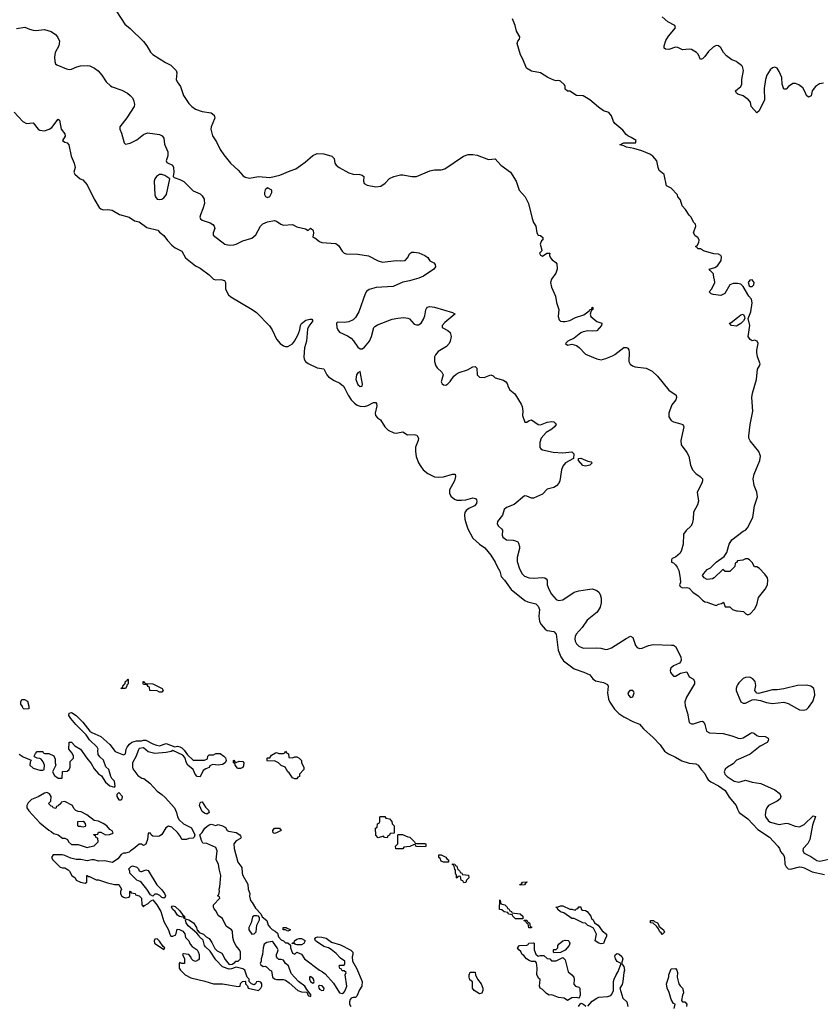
# Model space of a CAD drawing. Header units: inches. Extents: x 2221774 to 2440637, y 201306 to 357559.
# Tile 16 of 245: x 2233630 to 2240734, y 272868 to 281601. Entities that reach past the tile are written whole.
import ezdxf

# ---------------------------------------------------------------- set-up
doc = ezdxf.new("R2010")
doc.units = ezdxf.units.IN
doc.header["$MEASUREMENT"] = 0
for name, color, linetype in [('C2237', 7, 'Continuous'), ('C2238', 7, 'Continuous'), ('C2247', 7, 'Continuous'), ('C2248', 7, 'Continuous')]:
    doc.layers.add(name, color=color, linetype=linetype)

msp = doc.modelspace()

# ---------------------------------------------------------------- linework, layer by layer
at = {"layer": 'C2237', "color": 5}
for points, elevation in [([(2234296.6, 280000), (2234336, 279936), (2234350, 279923), (2234370, 279915.5), (2234410, 279919.1), (2234450, 279912.4), (2234514.7, 279874.7), (2234600.5, 279850), (2234650, 279815.8), (2234690, 279808), (2234757.2, 279757.2), (2234854.4, 279734.4), (2234870, 279717.3), (2234910, 279688), (2234942.3, 279642.3), (2234981.2, 279601.2), (2235010, 279578.7), (2235070, 279547.3), (2235102.4, 279490), (2235190, 279417.1), (2235230, 279397.3), (2235310, 279338), (2235350, 279300.5), (2235370, 279294.9), (2235415.8, 279295.8), (2235446.8, 279286.8), (2235456, 279270), (2235457.1, 279210), (2235482.2, 279162.2), (2235503.1, 279143.1), (2235691.8, 279031.8), (2235730, 279003.1), (2235846.1, 278886.1), (2235869.2, 278850), (2235907.6, 278767.6), (2235942.4, 278730), (2235970, 278708.9), (2235990, 278702.3), (2236010, 278703.6), (2236050, 278727.6), (2236068.7, 278750), (2236096.9, 278803.1), (2236115.1, 278850), (2236122.4, 278890), (2236130, 278906.8), (2236170, 278935.5), (2236205.4, 278945.4), (2236223.6, 278943.6), (2236230.4, 278930), (2236196.9, 278883.1), (2236184.8, 278855.2), (2236175.2, 278750), (2236158, 278690), (2236150.2, 278610.2), (2236154.9, 278590), (2236167.4, 278570), (2236190, 278553.1), (2236270, 278512), (2236330, 278504.9), (2236354.4, 278450), (2236370, 278432.6), (2236421.1, 278401.1), (2236470, 278377.8), (2236501.8, 278350), (2236516.3, 278330), (2236544.3, 278270), (2236571.8, 278230), (2236599.6, 278199.6), (2236623.2, 278183.2), (2236650, 278172.5), (2236690, 278171), (2236719.9, 278180.1), (2236770, 278204.9), (2236790, 278204.7), (2236796.3, 278196.3), (2236797.5, 278177.5), (2236784.2, 278110), (2236788.5, 278090), (2236805.5, 278070), (2236831.5, 278051.5), (2236868.9, 277990), (2236899.4, 277959.4), (2236950, 277936.5), (2236970, 277934.3), (2237030, 277946), (2237070, 277919.3), (2237130, 277921.1), (2237155.1, 277915.1), (2237167.6, 277890), (2237164.9, 277870), (2237142.9, 277810), (2237141.4, 277770), (2237147.6, 277727.6), (2237169.3, 277670), (2237190, 277637), (2237211.5, 277610), (2237250, 277576.9), (2237310, 277547.7), (2237350, 277542.2), (2237390, 277547.1), (2237471.7, 277571.7), (2237494, 277570), (2237498, 277550), (2237489.1, 277510), (2237443.8, 277430), (2237442.8, 277402.8), (2237456.4, 277376.4), (2237487.4, 277347.4), (2237510, 277340.8), (2237550, 277338.5), (2237590, 277343.1), (2237650, 277358.9), (2237673.4, 277353.4), (2237684, 277344), (2237687.3, 277330), (2237682, 277310), (2237665.5, 277290), (2237615.4, 277264.6), (2237592.7, 277247.3), (2237580.3, 277230), (2237576.5, 277210), (2237579.3, 277170), (2237590.2, 277130), (2237606.5, 277086.5), (2237650, 277001.6), (2237709.3, 276949.3), (2237757.2, 276917.2), (2237810, 276852.9), (2237849, 276790), (2237865.3, 276750), (2237889.2, 276710), (2237902, 276662), (2237932.3, 276630), (2237990, 276548.2), (2238110.9, 276450.9), (2238138, 276438), (2238210, 276418.7), (2238230, 276400.4), (2238241.3, 276370), (2238235, 276310), (2238243.7, 276263.7), (2238257.2, 276237.2), (2238294, 276194), (2238310, 276184), (2238370, 276173.4), (2238390, 276151), (2238408.1, 276010), (2238431, 275950), (2238455.9, 275915.9), (2238550, 275842.3), (2238635.1, 275815.1), (2238690, 275790.4), (2238715.8, 275755.8), (2238738.2, 275738.2), (2238810, 275722.6), (2238846, 275706), (2238852.4, 275690), (2238844.2, 275630), (2238855.9, 275575.9), (2238867.3, 275547.3), (2238907, 275487), (2238947, 275447), (2238990, 275417.2), (2239070, 275375.3), (2239130, 275354), (2239163.8, 275310), (2239250, 275234), (2239311.8, 275170), (2239352.2, 275112.2), (2239386, 275090), (2239450, 275061.3), (2239506.1, 275026.1), (2239570, 275006.7), (2239630, 274999.5), (2239650.3, 274990.3), (2239676.3, 274950), (2239710, 274916.3), (2239723.1, 274883.1), (2239739.5, 274859.5), (2239761, 274841), (2239830, 274805), (2239890, 274764.9), (2239926.4, 274706.4), (2239986.4, 274630), (2240000, 274599.8)], 40), ([(2235266.6, 280000), (2235269.1, 279970), (2235256.4, 279923.6), (2235233.1, 279870), (2235228.5, 279850), (2235233.8, 279833.8), (2235250, 279822.6), (2235319.1, 279799.1), (2235343.4, 279783.4), (2235355.5, 279770), (2235360.5, 279750), (2235348, 279710), (2235348, 279690), (2235450, 279610.4), (2235490, 279600.2), (2235530, 279603.2), (2235550, 279609), (2235610, 279640.2), (2235690, 279662.8), (2235726.4, 279693.6), (2235767.8, 279770), (2235786.9, 279790), (2235830, 279809), (2235890, 279818.9), (2235910, 279814.9), (2235946.5, 279786.5), (2235970, 279777.6), (2236050, 279785.5), (2236090, 279763), (2236164.9, 279744.9), (2236190, 279732), (2236210, 279751.3), (2236230, 279738), (2236233.4, 279730), (2236236.3, 279710), (2236231.6, 279671.6), (2236250, 279667.7), (2236290, 279634.9), (2236310, 279626.4), (2236435.8, 279615.8), (2236458.4, 279598.4), (2236490, 279546.8), (2236510, 279530.6), (2236525.5, 279525.5), (2236630, 279521.6), (2236726.1, 279506.1), (2236810, 279462.4), (2236850, 279451.4), (2236970, 279465.7), (2237010, 279461.3), (2237050, 279464.9), (2237071.7, 279488.3), (2237091.9, 279528.1), (2237110, 279540.7), (2237130, 279540.5), (2237172.1, 279532.1), (2237224.7, 279510), (2237250.6, 279490.6), (2237270, 279462.8), (2237304.5, 279444.5), (2237316, 279430), (2237319.1, 279410), (2237304.9, 279390), (2237213.6, 279326.4), (2237172.3, 279307.7), (2237090, 279283.6), (2237030, 279273.6), (2236944.9, 279235.1), (2236794.2, 279225.8), (2236731.2, 279208.8), (2236706.4, 279190), (2236694.4, 279170), (2236638.9, 279010), (2236610, 278958.4), (2236590, 278939.7), (2236550, 278921.7), (2236510, 278916.3), (2236450, 278918), (2236440.7, 278910), (2236443.7, 278870), (2236452.2, 278850), (2236468.4, 278830), (2236538, 278798), (2236570, 278776.5), (2236592.5, 278752.5), (2236630, 278696.4), (2236650, 278682), (2236670, 278681.3), (2236690, 278696.5), (2236733.1, 278750), (2236752.4, 278790), (2236772.7, 278870), (2236780.1, 278879.9), (2236805.3, 278894.7), (2236935.3, 278944.7), (2236984.9, 278955.1), (2237039.5, 278959.5), (2237075.2, 278955.2), (2237090, 278946.8), (2237130, 278900.7), (2237150, 278893.4), (2237170, 278894), (2237193.2, 278910), (2237214.2, 278945.8), (2237224.1, 278975.9), (2237232.5, 279027.5), (2237239.3, 279040.7), (2237249.5, 279050.5), (2237270, 279057.3), (2237309.4, 279050.6), (2237470, 279004.7), (2237490, 278992), (2237490, 278988), (2237403.4, 278916.6), (2237378, 278890), (2237378, 278870), (2237430, 278844.9), (2237450, 278826), (2237459.3, 278790), (2237450, 278749), (2237441.6, 278730), (2237417.5, 278702.5), (2237342.9, 278657.1), (2237319.1, 278630), (2237310.4, 278609.6), (2237310.4, 278570), (2237321.6, 278530), (2237333.5, 278513.5), (2237376.4, 278476.4), (2237387.3, 278450), (2237371, 278390), (2237378, 278370), (2237390, 278362.8), (2237410, 278360.7), (2237428.7, 278370), (2237450, 278391), (2237481.3, 278438.7), (2237502.4, 278457.6), (2237528, 278472), (2237604.2, 278495.8), (2237650, 278522), (2237670, 278526), (2237686, 278510), (2237690.5, 278450), (2237710, 278430.5), (2237751.1, 278428.9), (2237810.4, 278450.4), (2237830, 278442.8), (2237850, 278424.9), (2237923.4, 278403.4), (2237942.8, 278390), (2237954.4, 278374.4), (2237963.8, 278343.8), (2237978, 278318), (2238023.1, 278283.1), (2238079.1, 278190), (2238087.7, 278170), (2238093.4, 278130), (2238092.7, 278090), (2238111.6, 278031.6), (2238130, 278031), (2238150, 278044.9), (2238170, 278050.7), (2238230, 278010.5), (2238251.8, 278008.2), (2238310, 278032.2), (2238350, 278038), (2238370, 278033.4), (2238382.5, 278022.5), (2238390.8, 278010), (2238374, 277990), (2238350.5, 277970), (2238300.2, 277939.8), (2238256, 277890), (2238244, 277850), (2238246, 277806), (2238254, 277794), (2238270, 277784.9), (2238364.2, 277764.2), (2238450, 277760.2), (2238528.3, 277768.3), (2238545.5, 277750), (2238542.8, 277710), (2238472.2, 277670), (2238450, 277642), (2238437.4, 277610), (2238422.3, 277510), (2238413.6, 277490), (2238394.5, 277465.5), (2238370, 277450.6), (2238310, 277437.6), (2238268.6, 277391.4), (2238190, 277358.7), (2238170, 277357.7), (2238130, 277375.4), (2238110, 277378), (2238017.8, 277302.2), (2237950, 277275.6), (2237930, 277257), (2237913.8, 277206.2), (2237870.8, 277150), (2237867.7, 277130), (2237877.3, 277110), (2237906, 277086), (2237913.4, 277073.4), (2237910.3, 277030), (2237916.4, 277010), (2237950, 276989.1), (2238010, 276986.3), (2238030, 276980.3), (2238049.2, 276969.2), (2238057, 276957), (2238065.8, 276930), (2238065.2, 276910), (2238044.5, 276830), (2238043, 276797), (2238063.8, 276730), (2238087.4, 276687.4), (2238110, 276664.5), (2238150, 276649.4), (2238190, 276646.7), (2238270, 276652.9), (2238290.2, 276650.2), (2238302, 276642), (2238310.3, 276630), (2238311.4, 276590), (2238324.7, 276550), (2238350, 276505.7), (2238390, 276458), (2238410, 276449), (2238450, 276456.5), (2238550, 276522.8), (2238590, 276535), (2238668.7, 276548.7), (2238710, 276552.2), (2238728.5, 276548.5), (2238750, 276539.1), (2238770, 276522.8), (2238781.7, 276501.7), (2238790.3, 276470), (2238790.3, 276430), (2238780.3, 276390), (2238754.5, 276345.5), (2238665.5, 276274.5), (2238620.7, 276210), (2238568.4, 276150), (2238558.4, 276130), (2238554.7, 276110), (2238557.8, 276090), (2238570, 276064.6), (2238590, 276044.7), (2238630, 276026.4), (2238750.2, 276030.2), (2238787.1, 276027.1), (2238830, 276016.5), (2238850, 276018), (2238880.9, 276030), (2239010, 276113.4), (2239050, 276132.7), (2239070, 276122.8), (2239094.4, 276050), (2239110, 276032.7), (2239130, 276024.9), (2239152.6, 276027.4), (2239210, 276052), (2239250, 276059.5), (2239414, 276054), (2239430, 276052.7), (2239450, 276042.8), (2239497.1, 275950), (2239498.8, 275921.2), (2239494.6, 275905.4), (2239485.5, 275894.5), (2239430, 275869), (2239406.8, 275850), (2239400.7, 275830), (2239404, 275810), (2239430, 275778.8), (2239450, 275778.8), (2239494, 275806), (2239550, 275818), (2239570, 275772), (2239610, 275751), (2239618.8, 275730), (2239618, 275710), (2239546.3, 275593.7), (2239532.6, 275550), (2239534, 275514), (2239555.8, 275450), (2239570, 275366.8), (2239590, 275354.9), (2239610, 275355.3), (2239670, 275377), (2239690, 275379.3), (2239700.5, 275370), (2239710, 275351), (2239723.8, 275290), (2239750, 275276.9), (2239871, 275270), (2239950, 275250.3), (2240000, 275230.4)], 60), ([(2238130, 280000), (2238143.8, 279970), (2238177.5, 279837.5), (2238190, 279802), (2238211, 279770), (2238218, 279710), (2238231, 279691), (2238250, 279686), (2238271.3, 279670), (2238272, 279650), (2238259.8, 279640.2), (2238247.7, 279610), (2238262, 279558), (2238262, 279550), (2238242, 279530), (2238250, 279514), (2238270, 279504.7), (2238308.7, 279531.3), (2238334, 279530), (2238332, 279510), (2238341, 279490), (2238356, 279470), (2238387.7, 279447.7), (2238394.9, 279434.9), (2238398, 279390), (2238388.1, 279351.9), (2238350, 279299), (2238340.4, 279270), (2238348.5, 279230), (2238383.8, 279150), (2238392.7, 279092.7), (2238414.8, 279030), (2238406.8, 278970), (2238418, 278938), (2238430, 278926.8), (2238450, 278924), (2238470, 278924), (2238510, 278934), (2238561.2, 278958.8), (2238635.1, 278984.9), (2238682, 279018), (2238690, 279031.3), (2238707.3, 279032.7), (2238711, 279051), (2238714, 279050), (2238714, 279030), (2238702, 279018), (2238692, 278990), (2238698, 278970), (2238750, 278924.7), (2238794, 278910), (2238791.3, 278890), (2238750, 278842), (2238710, 278839), (2238670, 278842.7), (2238628.3, 278831.7), (2238610, 278823.7), (2238550, 278777.2), (2238494, 278750), (2238474, 278730), (2238490, 278714), (2238530, 278724.7), (2238570, 278710.8), (2238594.3, 278694.3), (2238650, 278634.9), (2238750, 278592.7), (2238790, 278583.8), (2238830, 278594.9), (2238890, 278620.5), (2238910, 278630.5), (2238990, 278694.8), (2239014.8, 278694.8), (2239026.8, 278686.8), (2239033.7, 278673.7), (2239037.1, 278650), (2239034, 278570), (2239045.4, 278545.4), (2239067.3, 278530), (2239090, 278523.1), (2239190, 278511.8), (2239243.2, 278483.2), (2239290, 278440.4), (2239390, 278315.5), (2239454.8, 278270), (2239458.8, 278250), (2239450.7, 278230), (2239415.8, 278184.2), (2239394.4, 278130), (2239388.7, 278110), (2239390, 278078), (2239410, 278046.4), (2239430, 278034.9), (2239496.7, 278016.7), (2239511.3, 278010), (2239519.1, 277999.1), (2239522.8, 277990), (2239497.1, 277870), (2239498, 277830), (2239550, 277763), (2239568.5, 277730), (2239581.3, 277650), (2239598.4, 277610), (2239630, 277575.5), (2239668.6, 277548.6), (2239687.7, 277527.7), (2239688, 277510), (2239681.6, 277490), (2239642, 277410), (2239653, 277330), (2239642.8, 277297.2), (2239608.1, 277231.9), (2239605.5, 277170), (2239595.5, 277130), (2239584.9, 277110), (2239542.8, 277070), (2239520.5, 277039.5), (2239515.8, 276950), (2239503.1, 276896.9), (2239490.5, 276869.5), (2239450, 276835.3), (2239418, 276822), (2239414, 276810), (2239414, 276790), (2239430, 276784.7), (2239447.5, 276767.5), (2239464.9, 276744.9), (2239477.1, 276717.1), (2239491, 276649), (2239492, 276610), (2239484.7, 276590), (2239490, 276574), (2239510, 276562), (2239550, 276564.7), (2239570, 276558), (2239603.5, 276523.5), (2239650, 276491), (2239690, 276451.3), (2239710, 276438), (2239730, 276436), (2239750, 276424.7), (2239810, 276404.7), (2239830, 276418), (2239856.4, 276423.6), (2239874, 276434), (2239890, 276394), (2239930, 276394), (2239954, 276370), (2239990, 276358), (2240000, 276356.9)], 80), ([(2240000, 279260.4), (2239959.6, 279260.4), (2239930, 279248.7), (2239886.4, 279173.6), (2239850, 279155.3), (2239783.1, 279163.1), (2239766, 279170), (2239747.3, 279187.3), (2239770, 279214), (2239798, 279270), (2239796.4, 279296.4), (2239788, 279310), (2239787.3, 279347.3), (2239756.4, 279376.4), (2239748, 279390), (2239798, 279402), (2239823, 279417), (2239855.6, 279464.4), (2239857.3, 279497.3), (2239850.9, 279510.9), (2239830, 279521.3), (2239790, 279524), (2239698, 279550), (2239670, 279568), (2239648.4, 279568.4), (2239642, 279582), (2239630, 279586), (2239630, 279594), (2239642, 279598), (2239656.4, 279623.6), (2239658, 279650), (2239646, 279670), (2239623.1, 279683.1), (2239608, 279710), (2239628, 279770), (2239627.3, 279787.3), (2239610, 279806), (2239588, 279850), (2239568.9, 279868.9), (2239538, 279918), (2239508.7, 279950), (2239492, 280000)], 80), ([(2240000, 278889.3), (2239990, 278884), (2239946, 278890), (2239928, 278910), (2239943.1, 278916.9), (2240000, 278960.8)], 80), ([(2240000, 276802.2), (2239998, 276802), (2239990, 276786), (2239978, 276782), (2239974, 276750), (2239930, 276708), (2239890, 276706), (2239870, 276726), (2239792, 276650), (2239776.8, 276643.2), (2239730, 276637.2), (2239702, 276650), (2239689.2, 276670), (2239699, 276690), (2239730, 276726), (2239759.3, 276740.7), (2239808.7, 276790), (2239880.4, 276839.6), (2239904.7, 276875.3), (2239924.5, 276950), (2239950, 276987.7), (2240000, 277025.9)], 80), ([(2240000, 275701.6), (2239993.4, 275690), (2239987.3, 275670), (2239987.3, 275650), (2240000, 275620.7)], 80), ([(2233626.8, 275086.8), (2233662, 275062), (2233732, 275032), (2233723.6, 275016.4), (2233721, 274990), (2233750, 274962.8), (2233810, 274946), (2233834, 274946), (2233848.4, 274951.6), (2233849, 274990), (2233838, 275018), (2233822, 275042), (2233810, 275048.7), (2233786, 275050), (2233762, 275062), (2233758, 275070), (2233770, 275094), (2233786, 275110), (2233834, 275110), (2233838, 275098), (2233852.7, 275092.7), (2233890, 275092), (2233931.6, 275071.6), (2233943.6, 275043.6), (2233944.7, 275010), (2233952, 274990), (2233922, 274930), (2233938, 274898), (2233972.7, 274872.7), (2234006, 274874), (2234010, 274932), (2234050, 274936), (2234069.3, 274950.7), (2234077.2, 274970), (2234078, 275022), (2234108, 275050), (2234108, 275070), (2234096.4, 275096.4), (2234066, 275130), (2234068, 275190), (2234070, 275194), (2234090, 275194), (2234119.6, 275159.6), (2234171, 275130), (2234224.7, 275050), (2234263.5, 275003.5), (2234290, 274958), (2234330, 274911.3), (2234354.8, 274894.8), (2234390, 274838), (2234430, 274804.7), (2234470, 274794), (2234478, 274802), (2234470, 274846), (2234448, 274870), (2234438, 274890), (2234422, 274950), (2234394.6, 274974.6), (2234374, 275034), (2234342, 275062), (2234325.2, 275085.2), (2234322, 275118), (2234326, 275130), (2234318, 275150), (2234250, 275215.3), (2234219.3, 275259.3), (2234129.5, 275349.5), (2234083.2, 275403.2), (2234065.2, 275430), (2234069, 275451), (2234090, 275454.8), (2234130.5, 275430.5), (2234191, 275370), (2234252, 275290), (2234270, 275278), (2234350, 275244.7), (2234430, 275171), (2234478, 275110), (2234550, 275081), (2234568.9, 275091.1), (2234574, 275130), (2234584, 275150), (2234604.1, 275175.9), (2234626.3, 275193.7), (2234665.4, 275205.4), (2234710, 275206), (2234730, 275211), (2234750.6, 275210.6), (2234810, 275178), (2234845.4, 275165.4), (2234870, 275162), (2234930, 275182), (2235007.3, 275152.7), (2235030, 275158), (2235050, 275152), (2235070, 275142), (2235090, 275122), (2235119.6, 275079.6), (2235170, 275032), (2235270, 275032), (2235295.3, 275044.7), (2235298, 275070), (2235310, 275082), (2235350, 275082), (2235370, 275092), (2235410, 275091.3), (2235442, 275070), (2235455.3, 275055.3), (2235462, 275030), (2235454, 275010), (2235430, 274995.3), (2235390, 274989.2), (2235344.7, 274995.3), (2235330, 274988.7), (2235318, 274982), (2235310.6, 274969.4), (2235282, 274958), (2235258, 274942), (2235230, 274886), (2235206, 274890), (2235186, 274910), (2235168, 274950), (2235122, 274990), (2235109.3, 275009.3), (2235096.4, 275056.4), (2235079, 275079), (2234990, 275118), (2234974, 275110), (2234930, 275101.2), (2234830, 275094), (2234770, 275108.7), (2234730, 275142), (2234690, 275138), (2234679.8, 275120.2), (2234664.7, 275070), (2234631, 275010), (2234631, 274970), (2234635.3, 274955.3), (2234678, 274898), (2234714.8, 274874.8), (2234731.3, 274870), (2234784.7, 274830), (2234850, 274758), (2234891.3, 274730), (2234921.4, 274701.4), (2235004.7, 274610), (2235022, 274570), (2235030.8, 274530), (2235044.5, 274504.5), (2235084.7, 274470), (2235153.7, 274433.7), (2235184.7, 274370), (2235178, 274350), (2235170, 274342), (2235130, 274339), (2235110, 274329), (2235070, 274328.7), (2235057.5, 274357.5), (2235031.4, 274391.4), (2234980.2, 274440.2), (2234950, 274446.6), (2234927.3, 274432.7), (2234890, 274375.1), (2234870, 274358), (2234850, 274355.1), (2234810, 274359), (2234795.3, 274370), (2234790, 274386), (2234770, 274386), (2234764, 274330), (2234750, 274288), (2234730, 274278), (2234710, 274288.7), (2234690, 274288.7), (2234636, 274244), (2234612, 274230), (2234602, 274218), (2234570, 274208.7), (2234550, 274208), (2234530, 274198), (2234502, 274158), (2234454.8, 274125.2), (2234382, 274142), (2234330, 274137.2), (2234290, 274149.2), (2234270, 274149.3), (2234230, 274141.2), (2234172.1, 274152.1), (2234130, 274152.3), (2234084.5, 274164.5), (2234030, 274189.2), (2234007.1, 274192.9), (2233927.1, 274192.9), (2233911.3, 274170), (2233924.7, 274150), (2233990, 274084.7), (2234010, 274078), (2234030, 274078), (2234059.8, 274059.8), (2234072, 274050), (2234092, 274010), (2234122, 273990), (2234132, 273970), (2234170, 273951.3), (2234210, 273942), (2234226, 273950), (2234226, 274010), (2234230, 274011.3), (2234242, 274002), (2234250, 274002), (2234310, 273972), (2234330, 273972), (2234410, 273944.7), (2234471.6, 273931.6), (2234510, 273931.3), (2234532, 273890), (2234524.7, 273870), (2234524.7, 273850), (2234532, 273830), (2234550, 273818), (2234570, 273812), (2234602, 273818), (2234607.3, 273832.7), (2234606, 273870), (2234610, 273872), (2234618, 273858), (2234654, 273850), (2234658, 273838), (2234690.9, 273830.9), (2234712, 273810), (2234714, 273750), (2234730, 273734), (2234736.4, 273743.6), (2234770, 273762), (2234790, 273782), (2234810, 273794), (2234846, 273750), (2234881, 273690), (2234910, 273602), (2234951.3, 273530), (2234961, 273490), (2234970, 273472), (2234990, 273472), (2235014.6, 273485.4), (2235026, 273534), (2235048, 273532), (2235077.3, 273517.3), (2235094.4, 273494.4), (2235102, 273462), (2235130, 273431.3), (2235142, 273402), (2235161.4, 273381.4), (2235204.7, 273350), (2235214.4, 273334.4), (2235222.8, 273310), (2235222, 273270), (2235218, 273262), (2235191, 273249), (2235170, 273255.3), (2235155.3, 273270), (2235148.7, 273290), (2235130, 273308.7), (2235084.7, 273315.3), (2235074, 273310), (2235091.1, 273271.1), (2235092, 273230), (2235068.7, 273228.7), (2235050, 273238), (2235044.7, 273230), (2235045.5, 273190), (2235056.3, 273170), (2235098, 273130), (2235150, 273101.6), (2235272.4, 273072.4), (2235350, 273048.2), (2235429.3, 273050.7), (2235570, 273024.7), (2235586, 273030), (2235590, 273054), (2235606, 273070), (2235630, 273074), (2235634, 273070), (2235634, 273050), (2235651.6, 273031.6), (2235658, 273010), (2235750, 272991), (2235770, 273011), (2235778.4, 273030), (2235778, 273050), (2235770, 273064), (2235750, 273069), (2235731.6, 273068.4), (2235722, 273050), (2235710, 273042), (2235686, 273050), (2235666, 273070), (2235666, 273090), (2235648, 273108), (2235628.7, 273170), (2235610, 273184), (2235550, 273198), (2235510, 273182), (2235490, 273179), (2235430, 273199), (2235370, 273261.2), (2235318.9, 273338.9), (2235277.5, 273377.5), (2235269.6, 273389.6), (2235258, 273438), (2235221.2, 273470), (2235219.3, 273479.3), (2235200.4, 273500.4), (2235123.7, 273563.7), (2235106, 273590), (2235102, 273618), (2235110, 273622), (2235130, 273616), (2235171.3, 273590), (2235198, 273550), (2235203.6, 273523.6), (2235210, 273522), (2235223.6, 273503.6), (2235262, 273490), (2235285.4, 273465.4), (2235312, 273452), (2235336.3, 273416.3), (2235361.6, 273361.6), (2235382.5, 273342.5), (2235422.8, 273322.8), (2235454, 273266), (2235490, 273222), (2235516.4, 273223.6), (2235540.4, 273239.6), (2235549.1, 273250.9), (2235570, 273252), (2235588, 273270), (2235589.2, 273330), (2235581.2, 273350), (2235549, 273390), (2235529.3, 273429.3), (2235522, 273462), (2235518, 273518), (2235508.7, 273530), (2235462.5, 273562.5), (2235429.2, 273629.2), (2235390, 273655.3), (2235372.9, 273692.9), (2235354.6, 273714.6), (2235348.7, 273730), (2235349.1, 273750.9), (2235406, 273810), (2235402, 273822), (2235386, 273830), (2235398, 273842), (2235402, 273870), (2235399, 273890), (2235405.2, 273910), (2235415.3, 274010), (2235399, 274070), (2235394, 274110), (2235374, 274150), (2235381.2, 274230), (2235370, 274259), (2235290, 274293.2), (2235256.4, 274296.4), (2235242, 274322), (2235228, 274370), (2235250, 274392), (2235274, 274430), (2235290, 274446), (2235310, 274461), (2235330, 274464.7), (2235370, 274454), (2235390, 274462), (2235430, 274451), (2235455.9, 274435.9), (2235470.9, 274410.9), (2235483.5, 274403.5), (2235550, 274390.8), (2235584.7, 274370), (2235590, 274362), (2235596, 274350), (2235590, 274338), (2235550, 274319), (2235530.8, 274290), (2235533.4, 274250), (2235566.8, 274130), (2235601, 274081), (2235604, 274030), (2235610.5, 274010.5), (2235653.2, 273933.2), (2235658, 273890), (2235670.6, 273850), (2235668.2, 273828.2), (2235677.3, 273790), (2235694, 273770), (2235721.3, 273721.3), (2235770, 273671.3), (2235782.8, 273642.8), (2235822, 273610), (2235834.8, 273570), (2235850, 273551), (2235870, 273531), (2235896.8, 273516.8), (2235918, 273498), (2235927.5, 273467.5), (2235950, 273441), (2235970.9, 273430.9), (2235990, 273412), (2236010, 273414), (2236034, 273394), (2236032, 273370), (2236050, 273322), (2236070, 273312), (2236090, 273331.3), (2236130, 273312), (2236158, 273270), (2236290, 273170.8), (2236317.1, 273157.1), (2236339.3, 273139.3), (2236415.2, 273055.2), (2236467.3, 272970), (2236490, 272964.9), (2236506.8, 272973.2), (2236515.9, 272984.1), (2236532.7, 273030), (2236518, 273130), (2236526, 273150), (2236510, 273166), (2236490, 273166), (2236482, 273182), (2236470, 273186), (2236466, 273210), (2236470, 273214), (2236510, 273214), (2236515.3, 273230), (2236514, 273250), (2236476, 273276), (2236438, 273318), (2236394.5, 273354.5), (2236370, 273369.2), (2236330, 273381.2), (2236263.7, 273423.7), (2236255.3, 273430), (2236248, 273450), (2236259, 273461), (2236273.6, 273466.4), (2236310, 273464), (2236350, 273454), (2236398, 273418), (2236476.7, 273396.7), (2236567.1, 273347.1), (2236584.7, 273330), (2236586, 273310), (2236578.8, 273290), (2236584, 273250), (2236619.1, 273190), (2236667.7, 273070), (2236664.9, 273030), (2236644.4, 272995.6), (2236621, 272939), (2236611.1, 272928.9), (2236590, 272928.7), (2236570, 272922), (2236561, 272910), (2236556, 272890), (2236556, 272870), (2236566.8, 272850)], 20), ([(2240000, 275036.9), (2239990, 275032.5), (2239959.3, 275000.7), (2239910, 274971.6), (2239890, 274952.9), (2239880.2, 274930), (2239882.4, 274922.4), (2239886.4, 274910), (2239906, 274890), (2239970, 274847), (2240000, 274840.7)], 60), ([(2238670, 272852), (2238710, 272897.3), (2238750, 272922), (2238770, 272930.6), (2238850, 272936.3), (2238873.8, 272946.2), (2238883.3, 272956.7), (2238898, 272990), (2238898, 273070), (2238903.7, 273090), (2238921.2, 273130), (2238940.2, 273159.8), (2238966, 273230), (2238930, 273248.7), (2238917.2, 273270), (2238910, 273294), (2238918, 273310), (2238930, 273318), (2238950, 273311.3), (2238973.4, 273293.4), (2238981, 273270), (2238971.3, 273230), (2238990, 273202), (2238997.3, 273170), (2238990.8, 273150), (2238983, 273070), (2238974.9, 273045.1), (2238954.8, 273010), (2238982, 272922), (2239016, 272890), (2239026.8, 272850)], 20), ([(2239437.2, 272830), (2239446, 272870), (2239430, 272875.3), (2239409.4, 272910), (2239394, 272974), (2239376, 273010), (2239369.5, 273050.5), (2239389, 273111), (2239389.2, 273130), (2239410, 273182), (2239450, 273184.7), (2239461, 273170), (2239466, 273150), (2239464.7, 273110), (2239478.8, 273050), (2239490, 273031.3), (2239510, 273011.3), (2239517.3, 272990), (2239518.8, 272970), (2239510.7, 272950), (2239502, 272902), (2239511.3, 272891.3), (2239531.3, 272890), (2239550.7, 272870), (2239546.8, 272850)], 20), ([(2238589.2, 272850), (2238610, 272878), (2238634, 272870), (2238652.7, 272852.7)], 20)]:
    msp.add_lwpolyline(points, dxfattribs=dict(at, elevation=elevation))
for points, elevation in [([(2236650, 278482), (2236630, 278469.2), (2236618, 278450), (2236611.8, 278410), (2236630, 278366), (2236650, 278347.7), (2236669.4, 278350.6), (2236671.8, 278368.2)], 60), ([(2238650, 277642), (2238627.2, 277647.2), (2238589, 277690), (2238588, 277710), (2238610, 277713), (2238670, 277686.8), (2238701, 277681), (2238711, 277670), (2238690, 277649.4)], 60), ([(2234570, 275668.7), (2234526, 275670), (2234542, 275678), (2234546, 275690), (2234567.3, 275712.7), (2234570, 275734), (2234582, 275738), (2234590, 275754), (2234594, 275750), (2234594, 275710), (2234582, 275698), (2234582, 275690)], 20), ([(2234870, 275638), (2234848.4, 275648.4), (2234786, 275650), (2234782, 275682), (2234770, 275686), (2234762, 275702), (2234730, 275706), (2234726, 275710), (2234726, 275730), (2234730, 275732), (2234738, 275718), (2234750, 275714), (2234810, 275712), (2234894, 275670), (2234902, 275650), (2234890, 275638)], 20), ([(2239070, 275651.1), (2239044, 275650), (2239027, 275630), (2239030.6, 275610), (2239050, 275590.6), (2239070, 275594), (2239081.3, 275630), (2239078.2, 275638.2)], 60), ([(2233670, 275486), (2233658, 275498), (2233655.3, 275510), (2233639, 275530), (2233639, 275550), (2233649, 275571), (2233671.3, 275571.3), (2233698, 275558), (2233711, 275511), (2233710, 275488)], 20), ([(2236050, 275054), (2236070, 275062), (2236090, 275062), (2236110, 275052), (2236130.7, 275030.7), (2236131.3, 275011.3), (2236152, 274970), (2236152, 274950), (2236114, 274910), (2236112.7, 274887.3), (2236098, 274882), (2236090, 274868), (2236070, 274868), (2236050, 274878), (2236020.4, 274920.4), (2236008, 274930), (2235986, 274970), (2235950, 274986), (2235926, 275010), (2235890, 275028), (2235830, 275026), (2235826, 275030), (2235826, 275050), (2235830, 275054), (2235850, 275054), (2235863.1, 275076.9), (2235900.4, 275099.6), (2235910, 275102), (2235930, 275094), (2235970, 275094), (2235982, 275098), (2235990, 275112), (2235998, 275098), (2236014, 275090), (2236018, 275058)], 20), ([(2235550, 275014), (2235576.4, 275023.6), (2235610, 275022), (2235618, 275010), (2235616.9, 274983.1), (2235610, 274968.7), (2235590, 274959), (2235570, 274959), (2235563.2, 274963.2), (2235542, 274990), (2235542, 275002), (2235526, 275010), (2235526, 275030), (2235530, 275034), (2235538, 275018)], 20), ([(2233870, 274748), (2233850, 274742), (2233793, 274707), (2233736.3, 274683.7), (2233704.5, 274655.5), (2233694.8, 274630), (2233694.8, 274610), (2233710, 274584.7), (2233810, 274478), (2233890, 274412), (2233910, 274402), (2233930, 274382), (2233971, 274371), (2234010, 274342), (2234030, 274342), (2234054, 274330), (2234062, 274310), (2234090, 274286), (2234150, 274284.7), (2234230, 274258), (2234250, 274264.7), (2234290, 274274), (2234326, 274310), (2234322, 274342), (2234310, 274346), (2234302, 274362), (2234290, 274366), (2234287.3, 274372.7), (2234322, 274378), (2234330, 274394), (2234350, 274394), (2234390, 274372), (2234427.3, 274372.7), (2234450, 274382), (2234458, 274390), (2234450, 274406), (2234430, 274418), (2234402, 274450), (2234370, 274473.2), (2234330, 274493.2), (2234290, 274498), (2234226, 274550), (2234176.4, 274576.4), (2234150, 274578), (2234128.4, 274588.4), (2234110, 274606), (2234098, 274630), (2234030, 274668), (2233998, 274662), (2233994, 274650), (2233972.7, 274627.3), (2233958, 274622), (2233950, 274606), (2233926, 274610), (2233922, 274622), (2233910, 274626), (2233886, 274650), (2233906, 274670), (2233908, 274710), (2233894, 274734)], 20), ([(2234510, 274746), (2234492, 274728), (2234491.3, 274710), (2234510, 274681), (2234530, 274682), (2234538, 274690), (2234542, 274710)], 20), ([(2235290, 274555.3), (2235270, 274562), (2235250, 274578), (2235226, 274630), (2235230, 274654), (2235238, 274662), (2235250, 274664.7), (2235277.3, 274617.3), (2235304.7, 274590), (2235310, 274568)], 20), ([(2234190, 274438), (2234170, 274446), (2234150, 274446), (2234146, 274450), (2234146, 274490), (2234192.7, 274492.7), (2234211.1, 274471.1), (2234214, 274450), (2234210, 274446)], 20), ([(2236890, 274346), (2236868.4, 274348.4), (2236858, 274358), (2236810, 274346), (2236788.9, 274368.9), (2236788.4, 274431.6), (2236802, 274438), (2236806, 274470), (2236822, 274478), (2236826, 274490), (2236826, 274530), (2236830, 274534), (2236870, 274534), (2236878, 274518), (2236910, 274512), (2236932, 274490), (2236934, 274470), (2236951.6, 274451.6), (2236952.7, 274387.3), (2236918, 274382), (2236912.7, 274367.3), (2236898, 274362)], 20), ([(2235890, 274382), (2235878, 274390), (2235875.3, 274410), (2235890, 274431.3), (2235934, 274430), (2235950.9, 274409.1), (2235910, 274389)], 20), ([(2237150, 274294), (2237230, 274294), (2237232.7, 274287.3), (2237234, 274270), (2237230, 274266), (2237152.7, 274267.3), (2237146, 274270), (2237142, 274282), (2237130, 274286), (2237091.6, 274268.4), (2237038, 274262), (2237030, 274248), (2236968.4, 274248.4), (2236966, 274270), (2236986, 274290), (2236986, 274370), (2236990, 274374), (2237027.3, 274372.7), (2237072.7, 274352.7), (2237091.6, 274351.6), (2237134, 274310), (2237138, 274298)], 20), ([(2237390, 274128), (2237370, 274138), (2237360.2, 274160.2), (2237349.2, 274170), (2237350, 274194), (2237370, 274194), (2237410, 274174), (2237419.6, 274159.6), (2237434, 274150), (2237434, 274130), (2237430, 274128.7)], 20), ([(2234705.4, 274045.4), (2234714.6, 274045.4), (2234750, 274062), (2234770, 274054), (2234846.4, 273926.4), (2234890, 273884.7), (2234916, 273850), (2234924.7, 273830), (2234922, 273818), (2234910, 273808.7), (2234890, 273815.3), (2234872.7, 273832.7), (2234850, 273844), (2234830, 273844), (2234810, 273826), (2234790, 273838), (2234759, 273890), (2234710, 273948), (2234698, 273958), (2234668, 273970), (2234608, 274030), (2234607.3, 274047.3), (2234598, 274070), (2234618, 274090), (2234630, 274094.8), (2234670, 274084.7), (2234684.7, 274070), (2234691.3, 274051.3)], 20), ([(2237570, 273946), (2237562, 273962), (2237546, 273970), (2237542, 274002), (2237530, 274006), (2237518, 274002), (2237512, 273988), (2237506, 273990), (2237506, 274010), (2237498, 274030), (2237498, 274058), (2237490, 274066), (2237482, 274102), (2237470, 274106), (2237470, 274114), (2237491.3, 274111.3), (2237498, 274098), (2237510, 274094), (2237514, 274070), (2237534, 274050), (2237538, 274038), (2237554, 274030), (2237558, 274018), (2237612.7, 274012.7), (2237614, 273990), (2237594, 273970), (2237590, 273948)], 20), ([(2238070, 273926), (2238068, 273930), (2238082, 273938), (2238090, 273952), (2238130, 273954), (2238134, 273950), (2238118, 273942), (2238110, 273928)], 20), ([(2238030, 273626), (2238006, 273650), (2238002, 273662), (2237968.4, 273668.4), (2237962, 273682), (2237930, 273688), (2237907.3, 273707.3), (2237886, 273710), (2237890, 273794), (2237894, 273790), (2237898, 273758), (2237934, 273750), (2237954, 273730), (2237958, 273718), (2237970, 273714), (2237978, 273698), (2237994, 273690), (2237998, 273678), (2238071.1, 273671.1), (2238094, 273650), (2238094, 273626), (2238090, 273626)], 20), ([(2235094, 273626), (2235090, 273628), (2235086, 273646), (2235078, 273642), (2235046.6, 273646.6), (2235030, 273658), (2235008.7, 273690), (2234988.7, 273710), (2234978, 273730), (2234982, 273738), (2234990, 273742), (2235010, 273736), (2235050, 273698), (2235078, 273658), (2235091, 273650)], 20), ([(2238510, 273712), (2238530, 273712), (2238558, 273702), (2238570, 273714), (2238582, 273718), (2238590, 273734), (2238608, 273732), (2238611.3, 273711.3), (2238623.6, 273703.6), (2238650, 273701), (2238664.7, 273690), (2238698, 273650), (2238704.7, 273630), (2238717.3, 273617.3), (2238730.9, 273590.9), (2238762, 273570), (2238798.8, 273518.8), (2238836, 273490), (2238838, 273470), (2238824.7, 273450), (2238810, 273408.7), (2238790, 273405.2), (2238770, 273409.2), (2238735.3, 273430), (2238749, 273490), (2238722, 273542), (2238690, 273562), (2238670, 273568), (2238650, 273588), (2238626, 273590), (2238550, 273628), (2238530, 273628), (2238458, 273678), (2238429, 273689), (2238406, 273710), (2238402, 273722), (2238386, 273730), (2238407.3, 273732.7), (2238430, 273742), (2238450, 273742)], 20), ([(2235734, 273654), (2235710, 273654), (2235695.3, 273644.7), (2235684.7, 273590), (2235662.8, 273550), (2235664, 273530), (2235690, 273491.3), (2235710, 273492), (2235728, 273510), (2235734, 273570), (2235757.2, 273617.2), (2235758, 273638), (2235749, 273649)], 20), ([(2236010, 273518), (2235990, 273528.7), (2235969.2, 273529.2), (2235968, 273550), (2235994, 273550), (2236002, 273542), (2236030.7, 273530.7), (2236030, 273526)], 20), ([(2238170, 273546), (2238147.3, 273547.3), (2238142, 273582), (2238130, 273586), (2238122, 273602), (2238110, 273606), (2238106, 273614), (2238130, 273614), (2238138, 273598), (2238154, 273590), (2238158, 273558), (2238170, 273554)], 20), ([(2239330, 273486), (2239322, 273502), (2239308.7, 273510), (2239298, 273538), (2239280.4, 273560.4), (2239250, 273588), (2239226, 273590), (2239227.3, 273612.7), (2239254, 273610), (2239262, 273602), (2239290, 273591.3), (2239302, 273570), (2239302, 273562), (2239342, 273530), (2239351.1, 273508.9)], 20), ([(2234850, 273448), (2234830, 273446), (2234822, 273430), (2234826, 273410), (2234910, 273354), (2234918, 273370), (2234902, 273382), (2234870, 273428.7)], 20), ([(2236090, 273395.3), (2236078, 273398), (2236070, 273406), (2236046, 273406), (2236054, 273414), (2236066, 273414), (2236069, 273431), (2236090, 273444.7), (2236111.1, 273451.1), (2236131.1, 273451.1), (2236156.9, 273436.9), (2236162, 273430), (2236150, 273408), (2236130, 273395.3)], 20), ([(2235870, 273424), (2235824, 273416), (2235799.6, 273400.4), (2235790.8, 273370), (2235784.7, 273310), (2235771.3, 273270), (2235771.3, 273250), (2235764.9, 273230), (2235770, 273218), (2235790, 273204), (2235810, 273206), (2235821, 273201), (2235850, 273171), (2235864.7, 273164.7), (2235873, 273110), (2235890, 273094.9), (2235910, 273086.7), (2235967.1, 273087.1), (2235990, 273081), (2236019.9, 273059.9), (2236097.3, 272990), (2236130, 272977.6), (2236176.9, 272976.9), (2236190, 272946.8), (2236210, 272938), (2236217.2, 272950), (2236178, 272998), (2236160.9, 273030), (2236104, 273070), (2236040.2, 273140.2), (2236014, 273210), (2235988.9, 273228.9), (2235970, 273259), (2235950, 273266), (2235930, 273266), (2235916.5, 273276.5), (2235909, 273290), (2235908.7, 273310), (2235919, 273330), (2235922, 273350), (2235914, 273370), (2235878, 273418)], 20), ([(2238230, 273294), (2238250, 273302), (2238279.6, 273299.6), (2238310, 273274), (2238332.7, 273272.7), (2238350, 273254), (2238390, 273254), (2238450, 273282), (2238470, 273262), (2238496.9, 273156.9), (2238530.5, 273130.5), (2238546, 273110), (2238550.6, 273089.4), (2238546.8, 273046.8), (2238562, 273030), (2238590, 273021), (2238601, 273010), (2238602, 272950), (2238594.4, 272925.6), (2238590, 272922), (2238569.3, 272929.3), (2238530, 272926.6), (2238490, 272902), (2238462, 272922), (2238410, 272927), (2238352.7, 272952.7), (2238328, 272950), (2238303.7, 272963.7), (2238270, 272998), (2238248, 273010), (2238242, 273030), (2238247.3, 273087.3), (2238236.4, 273096.4), (2238218, 273130), (2238222, 273190), (2238216.4, 273236.4), (2238207.3, 273247.3), (2238171.6, 273248.4), (2238150, 273255.3), (2238128, 273270), (2238102, 273302), (2238088, 273310), (2238075.3, 273335.3), (2238058, 273350), (2238048, 273370), (2238066, 273390), (2238130, 273394), (2238142, 273398), (2238148.4, 273411.6), (2238190, 273414), (2238194, 273410), (2238194, 273350), (2238210, 273314)], 20), ([(2238370, 273326), (2238366, 273330), (2238366, 273350), (2238370, 273354), (2238390, 273354), (2238406, 273370), (2238406, 273390), (2238416.4, 273403.6), (2238450, 273432), (2238470, 273438), (2238495.3, 273435.3), (2238505.4, 273425.4), (2238511.1, 273411.1), (2238506, 273390), (2238470, 273348), (2238430, 273328)], 20), ([(2236206.8, 273113.2), (2236202, 273110), (2236200.7, 273090), (2236210, 273071.3), (2236230, 273056), (2236239.3, 273060.7), (2236244, 273070), (2236236, 273090), (2236230, 273099)], 20), ([(2237710, 272962), (2237662, 272990), (2237648.7, 273010), (2237647.3, 273067.3), (2237624.7, 273084.7), (2237618, 273110), (2237618, 273130), (2237627.3, 273152.7), (2237670, 273154), (2237674.8, 273130), (2237691, 273091), (2237726, 273050), (2237738, 273010), (2237738, 272990), (2237730, 272968)], 20), ([(2236290, 273036), (2236281, 273030), (2236284, 273010), (2236290, 273002.8), (2236310, 272991), (2236330, 272994), (2236332, 273010), (2236313.1, 273033.1)], 20)]:
    msp.add_lwpolyline(points, close=True, dxfattribs=dict(at, elevation=elevation))
at = {"layer": 'C2238', "color": 5}
for points, elevation in [([(2234493.4, 281670), (2234562, 281562), (2234610, 281524), (2234730, 281408.2), (2234759.5, 281370), (2234790, 281313.4), (2234810, 281293), (2234922.6, 281222.6), (2234970, 281198.9), (2235018.9, 281150), (2235024.2, 281130), (2235018.4, 281070), (2235026.4, 281050), (2235055.6, 281010), (2235082.6, 280930), (2235130, 280859.3), (2235156.4, 280830), (2235190, 280806.5), (2235250, 280785.8), (2235330, 280774.4), (2235355.1, 280755.1), (2235361.5, 280730), (2235359.4, 280720.6), (2235328.2, 280650), (2235325.5, 280630), (2235340.4, 280570), (2235377.3, 280517.3), (2235410, 280451), (2235442.8, 280402.8), (2235502, 280330), (2235570, 280265.5), (2235610, 280219.1), (2235630, 280206), (2235670, 280196.3), (2235750, 280210.4), (2235850, 280200.7), (2235938.3, 280221.7), (2236030, 280261.6), (2236081.6, 280278.4), (2236162.8, 280337.2), (2236230, 280397.6), (2236270, 280413.1), (2236330, 280410.3), (2236401, 280390), (2236420.7, 280370), (2236427.7, 280330), (2236437.3, 280310), (2236464, 280290), (2236550, 280241.6), (2236590, 280230.4), (2236647.3, 280227.3), (2236670, 280221), (2236684.7, 280210), (2236681, 280170), (2236687.5, 280147.5), (2236714.4, 280134.4), (2236790, 280119.1), (2236835.1, 280124.9), (2236872.7, 280150), (2236910, 280194), (2236949.7, 280210.3), (2237010, 280224.9), (2237030, 280225.3), (2237110, 280211.7), (2237150, 280211.7), (2237270, 280261.6), (2237310, 280268.2), (2237370, 280268.2), (2237402.5, 280277.5), (2237569.2, 280390), (2237610, 280406.4), (2237650, 280406.7), (2237690, 280399.5), (2237790, 280362), (2237850, 280366), (2237899.1, 280310), (2237983.8, 280250), (2238034.4, 280170), (2238060.5, 280090), (2238116.3, 280030), (2238130, 280000)], 80), ([(2239492, 280000), (2239490, 280006), (2239468.7, 280030), (2239468, 280048), (2239410, 280108), (2239370, 280128.7), (2239348.9, 280228.9), (2239304.7, 280264.7), (2239294, 280290), (2239282, 280350), (2239248.7, 280390), (2239222, 280410), (2239150, 280436.9), (2239078.4, 280458.4), (2239015.3, 280470), (2238990, 280482.4), (2238955.3, 280490), (2238990.4, 280510.4), (2239090, 280508), (2239095.3, 280510), (2239101.2, 280530), (2239056.9, 280556.9), (2239025.2, 280570), (2239010, 280582.7), (2238980.8, 280620.8), (2238910, 280681.2), (2238898.9, 280698.9), (2238881.6, 280750), (2238857.2, 280777.3), (2238810, 280793.2), (2238764.8, 280824.8), (2238690, 280889.2), (2238630, 280925.2), (2238570, 280929.2), (2238510, 280968), (2238490, 280966), (2238470, 280986), (2238468.7, 281010), (2238463.1, 281023.1), (2238430, 281055.3), (2238410, 281062), (2238390, 281059), (2238370, 281064), (2238315.3, 281090), (2238250, 281129.5), (2238170, 281143.7), (2238126, 281170), (2238095.3, 281250), (2238073.2, 281290), (2238044, 281390), (2238048.7, 281410), (2238064, 281430), (2238069, 281450), (2238038.9, 281498.9), (2238026.6, 281550), (2238002.7, 281610)], 80), ([(2240000, 281221.9), (2239990, 281229.3), (2239950, 281246.6), (2239901.3, 281281.3), (2239874, 281310), (2239851.6, 281351.6), (2239829.7, 281369.7), (2239810, 281373), (2239783.2, 281356.8), (2239741.1, 281318.9), (2239710, 281274), (2239690, 281255.3), (2239670, 281248), (2239650, 281295.3), (2239635.3, 281310), (2239590, 281336), (2239570, 281339.3), (2239510, 281332.7), (2239470, 281356), (2239450, 281358), (2239390, 281338.4), (2239359, 281339), (2239349.4, 281349.4), (2239349.4, 281369.4), (2239362.4, 281417.6), (2239385.8, 281454.2), (2239448.7, 281530), (2239442, 281550), (2239381, 281581), (2239330, 281626)], 60), ([(2233602.8, 281522.8), (2233674.6, 281534.6), (2233716.7, 281516.7), (2233750, 281508.5), (2233773.4, 281506.6), (2233850, 281514.4), (2233910, 281495.8), (2233948, 281470), (2233966, 281450), (2233984.4, 281410), (2233978.4, 281370), (2233945.7, 281310), (2233937.6, 281270), (2233941.3, 281230), (2233948.4, 281210), (2233959.5, 281199.5), (2234044.4, 281164.4), (2234070, 281160.4), (2234090, 281163.7), (2234135.6, 281184.4), (2234170, 281193.4), (2234230, 281196), (2234251.5, 281191.5), (2234292.4, 281172.4), (2234327.1, 281147.1), (2234357.6, 281110), (2234397.1, 281050), (2234434.8, 281014.8), (2234450, 281006), (2234537.4, 280977.4), (2234586.4, 280950), (2234610.4, 280930), (2234628.7, 280910), (2234638.7, 280890), (2234648.4, 280850), (2234645.5, 280830), (2234582, 280730), (2234518, 280650), (2234518, 280630), (2234533.7, 280593.7), (2234558, 280510), (2234570, 280498), (2234610, 280506.8), (2234670, 280536.3), (2234730, 280584), (2234762.9, 280597.1), (2234830.3, 280590.3), (2234870, 280581.6), (2234894.8, 280570), (2234907.7, 280550), (2234916.1, 280496.1), (2234944.9, 280430), (2234945.2, 280394.8), (2234931, 280350), (2234936, 280336), (2234986, 280310), (2234995.5, 280290), (2234999.1, 280250), (2234991.3, 280210), (2235001.4, 280201.4), (2235050, 280184.9), (2235085.8, 280165.8), (2235170, 280083.8), (2235230, 280058), (2235250, 280040.3), (2235265.8, 280010), (2235266.6, 280000)], 60), ([(2240000, 280942.6), (2239989.4, 280950), (2239980.9, 280970), (2240000, 280985.8)], 60), ([(2233580.3, 280780.3), (2233658.4, 280698.4), (2233690, 280680.7), (2233750, 280686), (2233793, 280630), (2233810, 280620.3), (2233850, 280616), (2233890.9, 280629.1), (2233915.1, 280644.9), (2233970, 280718), (2233982, 280710), (2233999.3, 280630), (2234030.4, 280590), (2234032.3, 280567.7), (2234010.8, 280530), (2234030, 280514), (2234050, 280508.2), (2234066.4, 280490), (2234086.4, 280390), (2234114.4, 280330), (2234122, 280290), (2234110.6, 280250), (2234118.4, 280230), (2234166, 280190), (2234190, 280180.4), (2234230, 280138), (2234290.5, 280010), (2234296.6, 280000)], 40)]:
    msp.add_lwpolyline(points, dxfattribs=dict(at, elevation=elevation))
for points, elevation in [([(2234890, 280227), (2234870, 280227), (2234843.8, 280210), (2234830.4, 280190), (2234824.6, 280170), (2234828.3, 280048.3), (2234834, 280030), (2234850, 280010.8), (2234870, 280005.5), (2234890, 280008.2), (2234910, 280020.5), (2234931.3, 280050), (2234962, 280190), (2234918, 280218)], 60), ([(2235830, 280108.7), (2235807.5, 280092.5), (2235802.8, 280070), (2235802.8, 280050), (2235810, 280032), (2235830, 280024), (2235850, 280032), (2235868.7, 280070), (2235868, 280090)], 80)]:
    msp.add_lwpolyline(points, close=True, dxfattribs=dict(at, elevation=elevation))
at = {"layer": 'C2247', "color": 5, "elevation": 80}
msp.add_lwpolyline([(2240130, 279295.1), (2240108.9, 279291.1), (2240094.4, 279270), (2240101.7, 279241.7), (2240110, 279235.5), (2240130, 279234.4), (2240144.2, 279250), (2240148, 279270)], close=True, dxfattribs=at)
at = {"layer": 'C2247', "color": 5}
for points, elevation in [([(2240000, 277025.9), (2240050, 277064), (2240070, 277074.8), (2240087.2, 277092.8), (2240135.5, 277184.5), (2240149.4, 277290), (2240176.2, 277370), (2240171.6, 277410), (2240146.3, 277470), (2240138.9, 277530), (2240146.3, 277570), (2240198.7, 277690), (2240203.6, 277730), (2240189.5, 277770), (2240110, 277866.6), (2240101, 277890), (2240099.2, 277910), (2240111.1, 278010), (2240134.2, 278130), (2240126.6, 278250), (2240130.9, 278289.1), (2240166.6, 278410), (2240177.2, 278502.8), (2240194.5, 278530), (2240199.5, 278550), (2240176, 278610), (2240169.4, 278649.4), (2240169.3, 278670.7), (2240181.2, 278730), (2240173.2, 278750), (2240150, 278759), (2240130, 278754), (2240110, 278764), (2240095.1, 278790), (2240108.4, 278890), (2240095.1, 278950), (2240118.7, 279010), (2240128.5, 279090), (2240123.5, 279123.5), (2240100.7, 279150), (2240050, 279235.3), (2240030, 279255.3), (2240000.4, 279260.4), (2240000, 279260.4)], 80), ([(2240000, 278960.8), (2240030, 278984), (2240050, 278990.7), (2240062, 278970), (2240064, 278950), (2240053, 278930), (2240030, 278905.2), (2240000, 278889.3)], 80), ([(2240000, 276356.9), (2240051.1, 276351.1), (2240074, 276330), (2240090, 276322), (2240110, 276332), (2240150, 276372), (2240169.3, 276410.7), (2240184.1, 276475.9), (2240245.2, 276550), (2240265.2, 276590), (2240269.2, 276630), (2240264, 276650), (2240242, 276682), (2240194.6, 276734.6), (2240170, 276748), (2240150, 276748), (2240130, 276786), (2240106, 276810), (2240090, 276818), (2240070, 276818), (2240047.3, 276807.3), (2240000, 276802.2)], 80), ([(2240000, 275620.7), (2240030, 275551.3), (2240050, 275538.8), (2240070, 275540.5), (2240130, 275568), (2240150, 275570.8), (2240202.5, 275562.5), (2240255.1, 275544.9), (2240310, 275536.3), (2240410, 275547.3), (2240450, 275534.8), (2240550, 275479.1), (2240583.2, 275476.8), (2240610, 275484), (2240630, 275501), (2240666.3, 275553.7), (2240685.2, 275610), (2240683.1, 275643.1), (2240675.3, 275670), (2240649.1, 275689.1), (2240610, 275699), (2240530, 275697.2), (2240410, 275665.2), (2240350, 275657.2), (2240310, 275657.2), (2240184.7, 275624.7), (2240170, 275628.7), (2240154, 275650), (2240163.2, 275696.8), (2240157, 275730), (2240135.2, 275755.2), (2240109.5, 275769.5), (2240070, 275767.3), (2240050, 275757), (2240010, 275719.3), (2240000, 275701.6)], 80), ([(2240000, 275230.4), (2240001, 275230), (2240030, 275226), (2240050, 275230.3), (2240110, 275270.3), (2240130, 275278), (2240150, 275270.3), (2240170, 275252), (2240186.1, 275246.1), (2240243.7, 275243.7), (2240270.7, 275230), (2240273.4, 275210), (2240262, 275190), (2240201.5, 275158.5), (2240110, 275085.3), (2240000, 275036.9)], 60), ([(2240000, 274840.7), (2240010, 274838.6), (2240070, 274856), (2240130, 274839.7), (2240207.1, 274827.1), (2240330.1, 274770.1), (2240370, 274739.6), (2240378, 274730), (2240383.9, 274710), (2240376.9, 274690), (2240351.2, 274668.8), (2240274.9, 274630), (2240258.8, 274610), (2240250.2, 274590), (2240245, 274550), (2240248.5, 274530), (2240270, 274497.3), (2240290, 274482.9), (2240370, 274463.2), (2240430, 274473.8), (2240450, 274471.9), (2240510, 274447.7), (2240550, 274441.6), (2240590, 274462.6), (2240670, 274538.3), (2240690, 274534.8), (2240663.5, 274456.5), (2240641.7, 274330), (2240624.4, 274295.6), (2240583.2, 274250), (2240579.8, 274230), (2240590, 274208.5), (2240650, 274180.4), (2240703.2, 274143.2), (2240730, 274137.3), (2240810, 274155.1)], 60), ([(2240000, 274599.8), (2240013.4, 274570), (2240090, 274512.6), (2240178.4, 274418.4), (2240282.8, 274350), (2240357.6, 274270), (2240371.1, 274251.1), (2240382, 274222), (2240408.8, 274188.8), (2240416.4, 274170), (2240419.1, 274110), (2240430, 274087.4), (2240450, 274070.4), (2240470, 274066), (2240550, 274087.8), (2240570, 274084.7), (2240590, 274078.8), (2240662, 274042), (2240770, 274018.6)], 40)]:
    msp.add_lwpolyline(points, dxfattribs=dict(at, elevation=elevation))
at = {"layer": 'C2248', "color": 5, "elevation": 60}
for points in [[(2240000, 280985.8), (2240029.2, 281010), (2240037.6, 281030), (2240038.7, 281070), (2240051.5, 281151.5), (2240044.8, 281184.8), (2240035.6, 281195.6), (2240000, 281221.9)], [(2240761.1, 281038.9), (2240728.1, 281031.9), (2240690.6, 281009.4), (2240662.8, 280970), (2240653.2, 280926.8), (2240630, 280914), (2240610, 280928.7), (2240599.5, 280959.5), (2240577.5, 280997.5), (2240543.2, 281023.2), (2240515.1, 281035.1), (2240490, 281035.1), (2240450.7, 281010), (2240430, 280986), (2240410, 280984), (2240394.7, 281030), (2240391.2, 281090), (2240370, 281141.2), (2240350, 281172.7), (2240330, 281181.2), (2240310, 281173.2), (2240290, 281156), (2240260.4, 281110), (2240247, 281070), (2240234.9, 280990), (2240237.3, 280890), (2240190, 280794), (2240170, 280774), (2240121.6, 280830), (2240114.5, 280870), (2240096.2, 280890), (2240050, 280925.1), (2240001.5, 280941.5), (2240000, 280942.6)]]:
    msp.add_lwpolyline(points, dxfattribs=at)

doc.saveas('drawing.dxf')
